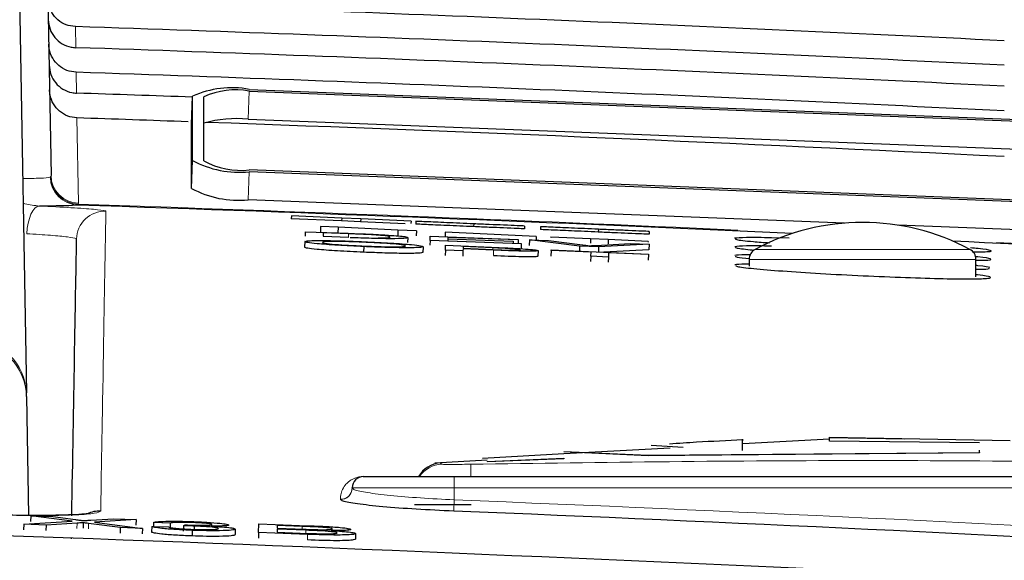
# Paper-space layout 'Blatt5' of a CAD drawing. Header units: millimetres. Extents: x 5 to 418, y 2 to 292.
# Tile 24 of 29: x 213.43 to 225.01, y 245.38 to 251.74. Entities that reach past the tile are written whole.
import ezdxf

# ---------------------------------------------------------------- set-up
doc = ezdxf.new("R2010")
doc.units = ezdxf.units.MM
doc.layers.add('SLD-0', color=7, linetype='Continuous')
doc.styles.add('SLDTEXTSTYLE0', font='TXT', dxfattribs={"width": 0.605})
doc.dimstyles.new('SLDDIMSTYLE4', dxfattribs={"dimtxt": 4.10931, "dimasz": 3.302, "dimexe": 0, "dimexo": 0.0625, "dimgap": 1.027327, "dimtad": 1, "dimlfac": 1.5, "dimrnd": 1e-09, "dimzin": 12, "dimdsep": 46, "dimtxsty": 'SLDTEXTSTYLE0', "dimsah": 1, "dimcen": 0.09, "dimadec": 0, "dimazin": 3, "dimtfac": 1, "dimtofl": 0, "dimtmove": 0, "dimatfit": 3, "dimfxl": 1, "dimfrac": 2, "dimtolj": 1, "dimtzin": 12, "dimarcsym": 0})

# ---------------------------------------------------------------- blocks, each defined once
blk = doc.blocks.new('_D_22')
at = {"layer": 'SLD-0', "color": 7}
for p, q in [((125.674, 135.231), (125.674, 269.424)), ((310.341, 135.218), (310.341, 269.424)), ((310.341, 268.424), (125.674, 268.424))]:
    blk.add_line(p, q, dxfattribs=at)
for points in [[(125.674, 268.424), (128.976, 267.916), (128.976, 268.932)], [(310.341, 268.424), (307.039, 268.932), (307.039, 267.916)]]:
    blk.add_solid(points, dxfattribs=at)
at = {"layer": 'SLD-0', "color": 7, "insert": (213.304, 273.881), "char_height": 4.2333, "attachment_point": 1, "style": 'SLDTEXTSTYLE0'}
blk.add_mtext('277', dxfattribs=at)

psp = doc.layouts.new('Blatt5')

# ---------------------------------------------------------------- linework, layer by layer
at = {"color": 7, "linetype": 'Continuous', "lineweight": 25}
for p, q in [((213.3515, 256.4752), (213.5108, 247.3475)), ((213.6858, 256.4752), (213.8005, 249.9044)), ((216.1313, 250.9196), (228.1218, 250.4492)), ((216.1313, 250.898), (228.1218, 250.4276)), ((215.4519, 250.5092), (215.4652, 250.8379)), ((215.4652, 250.0834), (215.4652, 250.8379)), ((215.5984, 250.0781), (215.5984, 250.8327)), ((215.4519, 249.7547), (215.4519, 250.5092)), ((216.1181, 250.5693), (228.1086, 250.0989)), ((228.1218, 249.5006), (216.1313, 249.971)), ((228.1218, 249.479), (216.1313, 249.9494)), ((223.1284, 249.3457), (216.1181, 249.6207)), ((216.6269, 249.4303), (216.6255, 249.397)), ((217.2163, 249.3714), (216.6255, 249.397)), ((217.2178, 249.4047), (216.6269, 249.4303)), ((217.2178, 249.4047), (217.2163, 249.3714)), ((217.4403, 249.3616), (217.2163, 249.3714)), ((217.4417, 249.3949), (217.2178, 249.4047)), ((217.4417, 249.3949), (217.4403, 249.3616)), ((217.9624, 249.339), (217.4403, 249.3616)), ((218.0329, 249.3693), (217.4417, 249.3949)), ((218.0329, 249.3693), (218.0317, 249.3412)), ((218.0907, 249.3668), (218.0893, 249.3335)), ((218.7699, 249.3373), (218.7685, 249.304)), ((216.7915, 249.193), (216.7938, 249.2437)), ((216.7938, 249.2437), (217.295, 249.2256)), ((216.9701, 249.3062), (216.967, 249.2396)), ((216.9747, 249.2392), (216.967, 249.2396)), ((217.1767, 249.2967), (216.9701, 249.3062)), ((217.0002, 249.2304), (216.9984, 249.1914)), ((217.0002, 249.2304), (216.9988, 249.1914)), ((217.2973, 249.2197), (217.0002, 249.2304)), ((217.1767, 249.2967), (217.1737, 249.2317)), ((217.8787, 249.2645), (217.1767, 249.2967)), ((217.8787, 249.2645), (217.876, 249.2045)), ((218.0971, 249.2545), (217.8787, 249.2645)), ((218.0971, 249.2545), (218.0944, 249.1959)), ((218.4352, 249.239), (218.4327, 249.1845)), ((219.5059, 249.19), (218.4352, 249.239)), ((219.3681, 249.3113), (219.3667, 249.278)), ((219.556, 249.3031), (219.5546, 249.2698)), ((220.2352, 249.2736), (220.2338, 249.2403)), ((220.8334, 249.2477), (220.832, 249.2144)), ((228.1086, 249.1503), (223.7612, 249.3209)), ((216.7851, 249.1275), (216.7822, 249.0609)), ((216.9984, 249.1914), (217.3006, 249.1804)), ((217.9953, 249.1752), (217.9932, 249.1187)), ((218.2572, 249.14), (218.2552, 249.0844)), ((218.2572, 249.14), (218.2595, 249.1908)), ((219.3283, 249.1013), (218.2572, 249.14)), ((218.2595, 249.1908), (219.293, 249.1534)), ((218.4649, 249.156), (218.4642, 249.1384)), ((218.4642, 249.1384), (219.3286, 249.1072)), ((218.4649, 249.156), (218.4643, 249.1384)), ((219.2354, 249.1281), (218.4649, 249.156)), ((218.4659, 249.1774), (218.4652, 249.1618)), ((218.4652, 249.1618), (219.2356, 249.134)), ((218.4659, 249.1774), (218.4653, 249.1618)), ((219.2927, 249.1476), (218.4659, 249.1774)), ((219.2354, 249.1281), (219.2347, 249.1105)), ((219.2356, 249.134), (219.2348, 249.1105)), ((219.2356, 249.134), (219.2354, 249.1281)), ((219.2927, 249.1476), (219.2913, 249.1085)), ((219.293, 249.1534), (219.2914, 249.1085)), ((219.293, 249.1534), (219.2927, 249.1476)), ((219.3286, 249.1072), (219.3264, 249.0464)), ((219.3286, 249.1072), (219.3283, 249.1013)), ((219.426, 249.1486), (219.4237, 249.084)), ((220.0148, 249.0765), (219.426, 249.1486)), ((219.426, 249.1486), (219.65, 249.1405)), ((219.5059, 249.19), (219.5039, 249.1458)), ((219.65, 249.1405), (220.0471, 249.0897)), ((219.6749, 249.1822), (219.6744, 249.1713)), ((220.1445, 249.1607), (219.6749, 249.1822)), ((220.1445, 249.1607), (220.1423, 249.1117)), ((220.3511, 249.1512), (220.1445, 249.1607)), ((220.2071, 249.0839), (220.6084, 249.1059)), ((220.3511, 249.1512), (220.3489, 249.1029)), ((220.8207, 249.1297), (220.3511, 249.1512)), ((220.6084, 249.1059), (220.8324, 249.0978)), ((220.8207, 249.1297), (220.8204, 249.1222)), ((222.4768, 249.1686), (222.2715, 249.1733)), ((217.479, 249.0696), (217.4761, 249.003)), ((218.1753, 249.0683), (218.1724, 249.0017)), ((218.4371, 249.029), (218.4344, 248.9658)), ((218.4371, 249.029), (218.4395, 249.0851)), ((218.6437, 249.0201), (218.4371, 249.029)), ((218.4395, 249.0851), (218.9778, 249.0619)), ((218.6437, 249.0201), (218.641, 248.9575)), ((218.6447, 249.0431), (218.6437, 249.0201)), ((219.0037, 249.0277), (218.6447, 249.0431)), ((218.6459, 249.0697), (218.645, 249.0496)), ((218.645, 249.0496), (218.9984, 249.0344)), ((218.9958, 249.0546), (218.6459, 249.0697)), ((219.3283, 249.1013), (219.3261, 249.0409)), ((219.5284, 249.022), (219.5256, 248.9566)), ((219.6791, 249.0252), (219.6762, 248.9588)), ((219.6791, 249.0252), (219.6794, 249.0317)), ((220.1488, 249.005), (219.6791, 249.0252)), ((219.6794, 249.0317), (220.8253, 248.9823)), ((220.0148, 249.0765), (220.0126, 249.0173)), ((220.2388, 249.0684), (220.0148, 249.0765)), ((220.1466, 248.9554), (220.1488, 249.005)), ((220.2388, 249.0684), (220.2366, 249.0077)), ((220.8324, 249.0978), (220.2388, 249.0684)), ((220.83, 249.0312), (220.2999, 249.005)), ((220.3554, 248.9961), (220.3533, 248.9465)), ((220.8251, 248.9759), (220.3554, 248.9961)), ((220.8324, 249.0978), (220.83, 249.0312)), ((220.1466, 248.9554), (220.144, 248.895)), ((220.3533, 248.9465), (220.1466, 248.9554)), ((220.3533, 248.9465), (220.3507, 248.8862)), ((220.8251, 248.9759), (220.8222, 248.9097)), ((220.8253, 248.9823), (220.8251, 248.9759)), ((222.0077, 248.9186), (222.0077, 248.8408)), ((224.6744, 248.7141), (224.6744, 248.9186)), ((213.5116, 247.3046), (213.5108, 247.3475)), ((213.5116, 247.3046), (213.5359, 245.9075)), ((222.9527, 246.8034), (221.9334, 246.747)), ((222.9527, 246.8259), (225.0758, 246.7864)), ((222.9527, 246.7791), (222.9527, 246.8259)), ((223.8354, 246.8028), (222.9527, 246.8193)), ((221.0793, 246.6996), (219.8305, 246.6304)), ((221.2313, 246.7057), (220.8558, 246.7309)), ((224.7171, 246.7594), (222.9527, 246.7791)), ((224.7171, 246.6485), (224.7171, 246.6728)), ((218.9285, 246.5569), (218.3139, 246.5195)), ((219.8305, 246.6304), (218.8722, 246.5773)), ((218.9279, 246.5419), (219.8291, 246.5791)), ((219.8291, 246.5724), (218.9279, 246.5352)), ((219.8291, 246.6598), (220.8217, 246.6151)), ((219.8291, 246.5791), (219.8291, 246.5724)), ((220.8217, 246.6084), (219.9064, 246.6496)), ((220.8217, 246.6151), (224.7171, 246.6485)), ((224.7171, 246.6418), (220.8217, 246.6084)), ((220.8217, 246.6151), (220.8217, 246.6084)), ((224.7171, 246.6485), (224.7171, 246.6418)), ((218.9279, 246.5419), (218.9279, 246.5352)), ((217.4744, 246.3636), (218.541, 246.3636)), ((218.541, 246.3636), (228.2744, 246.3636)), ((217.341, 246.2273), (217.341, 246.2303)), ((218.741, 246.0303), (218.0744, 246.0303)), ((213.5624, 245.9021), (213.5601, 245.8356)), ((214.0485, 245.8377), (213.5624, 245.9021)), ((213.5624, 245.9021), (213.8227, 245.8928)), ((213.8227, 245.8928), (214.0892, 245.8575)), ((214.2688, 245.8511), (214.5361, 245.8674)), ((214.5361, 245.8674), (214.8001, 245.8579)), ((213.4802, 245.8031), (213.4778, 245.7366)), ((213.4802, 245.8031), (214.0485, 245.8377)), ((213.7439, 245.7937), (213.4802, 245.8031)), ((213.7439, 245.7937), (213.7415, 245.7279)), ((214.1077, 245.8158), (213.7439, 245.7937)), ((214.1801, 245.8202), (214.1777, 245.7555)), ((214.6144, 245.7626), (214.2428, 245.8119)), ((214.8001, 245.8579), (214.3107, 245.8282)), ((214.3107, 245.8282), (214.8751, 245.7533)), ((214.6144, 245.7626), (214.6122, 245.6985)), ((214.8751, 245.7533), (214.6144, 245.7626)), ((214.8001, 245.8579), (214.7978, 245.7938)), ((214.8751, 245.7533), (214.8728, 245.6895)), ((214.9847, 245.7769), (214.9824, 245.7131)), ((214.9847, 245.7769), (215.1812, 245.7711)), ((215.0061, 245.8245), (215.0043, 245.7763)), ((215.2025, 245.8161), (215.0061, 245.8245)), ((215.2025, 245.8161), (215.2002, 245.7524)), ((215.3569, 245.7845), (215.3546, 245.7209)), ((215.3569, 245.7845), (215.3775, 245.7955)), ((215.484, 245.7813), (215.4829, 245.7493)), ((216.241, 245.7046), (216.2447, 245.8064)), ((216.2447, 245.8064), (216.8184, 245.7859)), ((216.4604, 245.7869), (216.4592, 245.7556)), ((216.4592, 245.7556), (216.7751, 245.7443)), ((216.7523, 245.7765), (216.4604, 245.7869)), ((214.0397, 245.6313), (214.04, 245.6392)), ((215.4604, 245.7311), (215.4581, 245.6675)), ((215.9671, 245.745), (215.9648, 245.6812)), ((216.241, 245.7046), (216.2387, 245.6404)), ((216.8163, 245.684), (216.241, 245.7046)), ((216.4588, 245.7439), (216.4576, 245.7086)), ((216.4576, 245.7086), (216.8201, 245.6957)), ((216.7965, 245.7318), (216.4588, 245.7439)), ((217.3815, 245.6931), (217.3792, 245.6266))]:
    psp.add_line(p, q, dxfattribs=at)
at = {"color": 7, "linetype": 'Continuous', "lineweight": 18}
for p, q in [((214.0865, 251.6577), (214.0908, 251.4097)), ((214.0959, 251.1206), (214.1001, 250.8752)), ((216.1181, 250.5693), (216.1313, 250.898)), ((214.1052, 250.5836), (214.1227, 249.58)), ((215.4519, 249.7547), (215.4652, 250.0834)), ((216.1181, 249.6207), (216.1313, 249.9494)), ((213.7925, 249.8848), (213.7991, 249.8934)), ((213.7991, 249.8934), (213.8005, 249.9044)), ((214.121, 249.5692), (214.1126, 249.5582)), ((214.1227, 249.58), (214.121, 249.5692)), ((217.2973, 249.2197), (217.296, 249.1829)), ((218.9958, 249.0546), (218.9949, 249.0345)), ((219.0037, 249.0277), (219.0009, 248.9633)), ((222.0779, 249.036), (223.341, 249.036)), ((223.341, 249.036), (224.6042, 249.036)), ((223.341, 248.9186), (222.0077, 248.9186)), ((224.6744, 248.9186), (223.341, 248.9186)), ((218.3809, 246.5217), (218.3948, 246.5093)), ((218.7345, 246.5088), (218.7374, 246.3636)), ((218.541, 246.3636), (218.541, 246.2303)), ((218.541, 246.2303), (217.341, 246.2303)), ((228.2744, 246.2303), (218.541, 246.2303)), ((218.541, 246.2303), (218.541, 246.0901)), ((217.2026, 246.0944), (217.2026, 246.0973)), ((218.541, 246.0901), (218.5357, 245.9571)), ((214.1077, 245.8158), (214.1054, 245.7509)), ((214.2428, 245.8119), (214.2405, 245.7473)), ((216.7523, 245.7765), (216.7512, 245.7452)), ((216.7965, 245.7318), (216.7952, 245.6966)), ((216.8163, 245.684), (216.814, 245.619))]:
    psp.add_line(p, q, dxfattribs=at)
at = {"color": 7, "linetype": 'Continuous', "lineweight": 18, "flags": 128}
psp.add_lwpolyline([(213.5156, 249.2212), (213.5211, 249.2846), (213.5315, 249.3454), (213.5463, 249.4013), (213.5651, 249.4503), (213.5871, 249.4907), (213.6116, 249.5208), (213.6376, 249.5397), (213.6641, 249.5465)], dxfattribs=at)
at = {"color": 7, "linetype": 'Continuous', "lineweight": 25}
for centre, radius, start, end in [((215.9257, 249.8386), 1.1003, 79.23271, 114.745), ((215.9669, 250.0333), 0.8803, 79.23271, 114.745), ((215.9824, 249.1659), 1.41, 84.47697, 105.80265), ((216.0144, 251.0916), 1.1481, 241.42054, 275.84355), ((216.0378, 250.8847), 0.9185, 241.42054, 275.84355), ((216.0012, 250.7629), 1.1481, 241.42054, 275.84355), ((192.0077, -410.4031), 660.3314, 87.3519445, 88.0816404), ((223.341, 246.6875), 2.6667, 61.72629, 118.27371), ((192.0077, -410.4031), 660.3314, 86.6708788, 87.1878986), ((222.141, 248.9186), 0.1333, 118.27371, 180), ((224.541, 248.9186), 0.1333, 0, 61.72629), ((218.4077, 246.1935), 0.3333, 94.66956, 149.3092), ((217.4744, 246.2303), 0.1333, 90, 180), ((217.9336, 246.4033), 0.0397, 262.38775, 269.99063), ((214.373, 245.6242), 0.3339, 88.04833, 115.67794), ((192.0077, -410.4031), 656.8961, 86.8357819, 87.6855494)]:
    psp.add_arc(centre, radius, start, end, dxfattribs=at)
at = {"color": 7, "linetype": 'Continuous', "lineweight": 18}
for centre, radius, start, end in [((214.1258, 249.8913), 0.3333, 181.11417, 267.7252), ((214.1331, 249.9031), 0.3341, 181.6716, 267.92261), ((214.1321, 249.9115), 0.3317, 181.2388, 268.37695), ((192.0077, -410.4031), 660.3427, 87.4077313, 88.0809463), ((214.4345, 249.1531), 0.3333, 88.04161, 178.98818), ((192.0077, -410.4031), 660.3427, 86.6710964, 87.1433513), ((212.857, 247.3253), 0.6542, 1.94592, 89.12568), ((212.8457, 247.2924), 0.6659, 1.05193, 88.04325), ((218.4077, 246.1762), 0.3333, 92.21588, 145.80103), ((217.4744, 246.4021), 0.0386, 262.30613, 269.99021), ((217.2078, 246.2304), 0.1332, 267.75258, 359.93993), ((217.2078, 246.2275), 0.1332, 267.75253, 359.93989), ((192.0077, -410.4031), 657.0292, 86.8357819, 87.6855494)]:
    psp.add_arc(centre, radius, start, end, dxfattribs=at)
at = {"color": 7, "linetype": 'Continuous', "lineweight": 25}
for centre, major_axis, start_param, end_param in [((192.0077, -411.9545), (0, 664.2657), 6.2334858, 6.2499487), ((192.0077, -408.8596), (0, 660.8862), 6.2332314, 6.2497711), ((192.0077, -411.9532), (0, 663.7304), 6.2334457, 6.2499079), ((192.0077, -408.8608), (0, 660.351), 6.2331909, 6.2497299), ((192.0077, -411.952), (0, 663.1952), 6.247808, 6.2498669), ((192.0077, -408.8621), (0, 659.8157), 6.247707, 6.2496885), ((192.0077, -408.8621), (0, 659.8157), 6.2331503, 6.2473851)]:
    psp.add_ellipse(centre, major_axis=major_axis, ratio=0.9999973, start_param=start_param, end_param=end_param, dxfattribs=at)
for points, knots in [([(214.0865, 251.6577), (214.0494, 251.6626), (213.9754, 251.6724), (213.8781, 251.7329), (213.8054, 251.8197), (213.7697, 251.9106), (213.7656, 251.9685), (213.7641, 251.9888)], [0, 0, 0, 0, 0.2188129, 0.4375815, 0.6575867, 0.8800086, 1, 1, 1, 1]), ([(213.7685, 251.7393), (213.7728, 251.7014), (213.7816, 251.6257), (213.8414, 251.5258), (213.9281, 251.4514), (214.0171, 251.4159), (214.0726, 251.4113), (214.0908, 251.4097)], [0, 0, 0, 0, 0.2236538, 0.447331, 0.6703222, 0.8918878, 1, 1, 1, 1]), ([(214.0959, 251.1206), (214.0588, 251.1255), (213.9847, 251.1354), (213.8874, 251.1958), (213.8147, 251.2826), (213.7791, 251.3735), (213.7749, 251.4314), (213.7735, 251.4517)], [0, 0, 0, 0, 0.2188189, 0.4375935, 0.6576048, 0.880033, 1, 1, 1, 1]), ([(213.7778, 251.2047), (213.7822, 251.1669), (213.7909, 251.0912), (213.8508, 250.9912), (213.9374, 250.9168), (214.0264, 250.8813), (214.0819, 250.8767), (214.1001, 250.8752)], [0, 0, 0, 0, 0.2236598, 0.4473429, 0.6703401, 0.8919116, 1, 1, 1, 1]), ([(214.1052, 250.5836), (214.0682, 250.5885), (213.9941, 250.5983), (213.8968, 250.6588), (213.8241, 250.7456), (213.7884, 250.8365), (213.7843, 250.8944), (213.7829, 250.9146)], [0, 0, 0, 0, 0.2188249, 0.4376055, 0.657623, 0.8800574, 1, 1, 1, 1]), ([(214.1126, 249.5582), (214.0753, 249.5544), (214.0035, 249.547), (213.7744, 249.5467), (213.6641, 249.5465)], [0, 0, 0, 0, 0.5189654, 1, 1, 1, 1]), ([(218.7699, 249.3373), (218.6601, 249.342), (218.4412, 249.3515), (218.2098, 249.3616), (218.1087, 249.366), (218.0967, 249.3665), (218.0907, 249.3668)], [0, 0, 0, 0, 0.2799551, 0.5580876, 0.7789116, 1, 1, 1, 1]), ([(219.3681, 249.3113), (219.3439, 249.3123), (219.2954, 249.3144), (219.1407, 249.3212), (218.9551, 249.3292), (218.8317, 249.3346), (218.7699, 249.3373)], [0, 0, 0, 0, 0.2802563, 0.5595462, 0.7795894, 1, 1, 1, 1]), ([(217.295, 249.2256), (217.3436, 249.2239), (217.4306, 249.2207), (217.5162, 249.2171), (217.5539, 249.2155)], [0, 0, 0, 0, 0.56017401, 1, 1, 1, 1]), ([(217.5395, 249.2099), (217.495, 249.2119), (217.4153, 249.2154), (217.3334, 249.2184), (217.2973, 249.2197)], [0, 0, 0, 0, 0.5592546, 1, 1, 1, 1]), ([(218.7685, 249.304), (218.6587, 249.3087), (218.4398, 249.3182), (218.2084, 249.3283), (218.1073, 249.3327), (218.0953, 249.3332), (218.0893, 249.3335)], [0, 0, 0, 0, 0.27995506, 0.55808759, 0.77891157, 1, 1, 1, 1]), ([(219.3667, 249.278), (219.3424, 249.279), (219.2939, 249.2811), (219.1392, 249.2879), (218.9536, 249.2959), (218.8302, 249.3013), (218.7685, 249.304)], [0, 0, 0, 0, 0.2802563, 0.5595462, 0.7795894, 1, 1, 1, 1]), ([(220.2338, 249.2403), (220.124, 249.2451), (219.9051, 249.2546), (219.6737, 249.2647), (219.5726, 249.269), (219.5606, 249.2696), (219.5546, 249.2698)], [0, 0, 0, 0, 0.2799551, 0.5580876, 0.7789116, 1, 1, 1, 1]), ([(220.2352, 249.2736), (220.1254, 249.2784), (219.9065, 249.2879), (219.6751, 249.298), (219.574, 249.3023), (219.562, 249.3029), (219.556, 249.3031)], [0, 0, 0, 0, 0.2799551, 0.5580876, 0.7789116, 1, 1, 1, 1]), ([(220.832, 249.2144), (220.8077, 249.2154), (220.7592, 249.2175), (220.6045, 249.2242), (220.4189, 249.2323), (220.2955, 249.2376), (220.2338, 249.2403)], [0, 0, 0, 0, 0.2802563, 0.5595462, 0.7795894, 1, 1, 1, 1]), ([(220.8334, 249.2477), (220.8092, 249.2487), (220.7607, 249.2508), (220.606, 249.2575), (220.4203, 249.2656), (220.297, 249.2709), (220.2352, 249.2736)], [0, 0, 0, 0, 0.2802563, 0.5595462, 0.7795894, 1, 1, 1, 1]), ([(214.0444, 245.9001), (214.0559, 246.5599), (214.0807, 247.9763), (214.0941, 248.7472), (214.1013, 249.159)], [0, 0, 0, 0, 0.46586619, 1, 1, 1, 1]), ([(216.7851, 249.1275), (216.7925, 249.1314), (216.8072, 249.1392), (216.9788, 249.142), (217.2236, 249.1373), (217.396, 249.1305), (217.4823, 249.127)], [0, 0, 0, 0, 0.2805704, 0.5595746, 0.7795608, 1, 1, 1, 1]), ([(217.479, 249.0696), (217.3731, 249.0746), (217.1616, 249.0846), (216.9275, 249.1024), (216.8064, 249.1171), (216.7922, 249.124), (216.7851, 249.1275)], [0, 0, 0, 0, 0.2796, 0.5587653, 0.7793103, 1, 1, 1, 1]), ([(217.4832, 249.1205), (217.4009, 249.1236), (217.2365, 249.1299), (217.0105, 249.1311), (216.9989, 249.1233), (216.9917, 249.1185)], [0, 0, 0, 0, 0.2801277, 0.5596529, 1, 1, 1, 1]), ([(216.9917, 249.1185), (216.9966, 249.1153), (217.0063, 249.1089), (217.1241, 249.0965), (217.2939, 249.0847), (217.4169, 249.079), (217.4784, 249.0761)], [0, 0, 0, 0, 0.2806566, 0.559885, 0.7798492, 1, 1, 1, 1]), ([(217.9953, 249.1752), (217.9877, 249.1717), (217.9727, 249.1649), (217.823, 249.1607), (217.5696, 249.1652), (217.4011, 249.1711), (217.3165, 249.174)], [0, 0, 0, 0, 0.28083997, 0.55995172, 0.77906847, 1, 1, 1, 1]), ([(217.4823, 249.127), (217.5901, 249.1219), (217.8056, 249.1116), (218.0425, 249.0935), (218.1586, 249.0787), (218.1697, 249.0718), (218.1753, 249.0683)], [0, 0, 0, 0, 0.2795644, 0.5585841, 0.7790872, 1, 1, 1, 1]), ([(217.9686, 249.0772), (217.9638, 249.0805), (217.954, 249.087), (217.8447, 249.0995), (217.6715, 249.1116), (217.546, 249.1175), (217.4832, 249.1205)], [0, 0, 0, 0, 0.2807967, 0.5600682, 0.779984, 1, 1, 1, 1]), ([(217.7886, 249.1828), (217.7822, 249.187), (217.7732, 249.193), (217.6564, 249.2033), (217.5784, 249.2077), (217.5395, 249.2099)], [0, 0, 0, 0, 0.55914968, 0.78004033, 1, 1, 1, 1]), ([(217.5539, 249.2155), (217.5973, 249.2135), (217.6748, 249.21), (217.7387, 249.206), (217.7669, 249.2042)], [0, 0, 0, 0, 0.5598465, 1, 1, 1, 1]), ([(217.6469, 249.1715), (217.6961, 249.1726), (217.7842, 249.1744), (217.7872, 249.1802), (217.7886, 249.1828)], [0, 0, 0, 0, 0.5574522, 1, 1, 1, 1]), ([(217.7669, 249.2042), (217.8099, 249.2011), (217.896, 249.1949), (217.9793, 249.1846), (217.9892, 249.1788), (217.9953, 249.1752)], [0, 0, 0, 0, 0.279769, 0.5599289, 1, 1, 1, 1]), ([(222.2715, 249.1733), (222.1607, 249.1746), (221.939, 249.1773), (221.8705, 249.1706), (221.8362, 249.1673)], [0, 0, 0, 0, 0.5000015, 1, 1, 1, 1]), ([(221.8456, 249.1619), (221.846, 249.1587), (221.8468, 249.1505), (221.9952, 249.1331), (222.1806, 249.119), (222.2471, 249.114)], [0, 0, 0, 0, 0.2980429, 0.7482659, 1, 1, 1, 1]), ([(217.4761, 249.003), (217.3703, 249.008), (217.1587, 249.0181), (216.9247, 249.0358), (216.8035, 249.0505), (216.7893, 249.0575), (216.7822, 249.0609)], [0, 0, 0, 0, 0.2796, 0.5587653, 0.7793103, 1, 1, 1, 1]), ([(218.1724, 249.0017), (218.163, 248.998), (218.1442, 248.9906), (217.9731, 248.988), (217.7286, 248.9931), (217.5603, 248.9997), (217.4761, 249.003)], [0, 0, 0, 0, 0.28035303, 0.55950225, 0.77963533, 1, 1, 1, 1]), ([(217.4784, 249.0761), (217.5588, 249.073), (217.7195, 249.0669), (217.8863, 249.0661), (217.9596, 249.0704), (217.9656, 249.075), (217.9686, 249.0772)], [0, 0, 0, 0, 0.2791002, 0.558192, 0.7788064, 1, 1, 1, 1]), ([(218.1753, 249.0683), (218.1659, 249.0646), (218.147, 249.0572), (217.9759, 249.0546), (217.7315, 249.0596), (217.5632, 249.0663), (217.479, 249.0696)], [0, 0, 0, 0, 0.280353, 0.5595023, 0.7796353, 1, 1, 1, 1]), ([(218.9778, 249.0619), (219.0186, 249.0601), (219.0913, 249.057), (219.1633, 249.0535), (219.195, 249.052)], [0, 0, 0, 0, 0.5601005, 1, 1, 1, 1]), ([(219.1645, 249.0469), (219.1332, 249.0484), (219.0773, 249.0511), (219.0207, 249.0536), (218.9958, 249.0546)], [0, 0, 0, 0, 0.5595849, 1, 1, 1, 1]), ([(218.9984, 249.0344), (219.0433, 249.0325), (219.1327, 249.0288), (219.2531, 249.0256), (219.3143, 249.027), (219.3193, 249.0295), (219.3217, 249.0307)], [0, 0, 0, 0, 0.2814007, 0.5597529, 0.7793558, 1, 1, 1, 1]), ([(219.5284, 249.022), (219.5205, 249.0196), (219.5047, 249.0146), (219.3174, 249.0146), (219.1228, 249.0227), (219.0037, 249.0277)], [0, 0, 0, 0, 0.28075119, 0.55970847, 1, 1, 1, 1]), ([(219.3217, 249.0307), (219.3199, 249.0319), (219.3163, 249.0343), (219.2804, 249.0387), (219.2288, 249.0431), (219.1859, 249.0456), (219.1645, 249.0469)], [0, 0, 0, 0, 0.2802608, 0.5600775, 0.7801497, 1, 1, 1, 1]), ([(219.195, 249.052), (219.2481, 249.0492), (219.3541, 249.0437), (219.463, 249.0347), (219.5195, 249.0273), (219.5254, 249.0238), (219.5284, 249.022)], [0, 0, 0, 0, 0.28001296, 0.55891045, 0.77939555, 1, 1, 1, 1]), ([(220.0471, 249.0897), (220.0634, 249.0876), (220.0926, 249.0838), (220.1166, 249.0802), (220.1272, 249.0786)], [0, 0, 0, 0, 0.5599982, 1, 1, 1, 1]), ([(220.1272, 249.0786), (220.1408, 249.0797), (220.165, 249.0816), (220.1943, 249.0832), (220.2071, 249.0839)], [0, 0, 0, 0, 0.5599723, 1, 1, 1, 1]), ([(222.2718, 249.0757), (222.1612, 249.0768), (221.94, 249.079), (221.8719, 249.0719), (221.8378, 249.0683)], [0, 0, 0, 0, 0.50000213, 1, 1, 1, 1]), ([(221.8473, 249.0627), (221.846, 249.0592), (221.8428, 249.051), (221.9728, 249.0375), (222.049, 249.0296)], [0, 0, 0, 0, 0.41350222, 1, 1, 1, 1]), ([(224.638, 249.0073), (224.7087, 249.008), (224.855, 249.0095), (224.8625, 249.0238), (224.7762, 249.0394), (224.6412, 249.0511), (224.6101, 249.0538)], [0, 0, 0, 0, 0.2891702, 0.598123, 0.9073529, 1, 1, 1, 1]), ([(219.5255, 248.9555), (219.5176, 248.953), (219.5019, 248.9481), (219.3145, 248.9481), (219.12, 248.9562), (219.0009, 248.9611)], [0, 0, 0, 0, 0.2807512, 0.5597085, 1, 1, 1, 1]), ([(222.0207, 248.973), (222.0065, 248.9731), (221.8915, 248.9734), (221.8638, 248.9683), (221.8395, 248.9638)], [0, 0, 0, 0, 0.1235933, 1, 1, 1, 1]), ([(221.849, 248.958), (221.8466, 248.9544), (221.8416, 248.9469), (221.9523, 248.935), (222.0102, 248.9287)], [0, 0, 0, 0, 0.4766894, 1, 1, 1, 1]), ([(224.6826, 248.9081), (224.7342, 248.9089), (224.8596, 248.9108), (224.8561, 248.9251), (224.7883, 248.9396), (224.6776, 248.9496), (224.6678, 248.9505)], [0, 0, 0, 0, 0.249493, 0.6070487, 0.9649581, 1, 1, 1, 1]), ([(222.0077, 248.8641), (221.9985, 248.8641), (221.8898, 248.8641), (221.8645, 248.8588), (221.8413, 248.854)], [0, 0, 0, 0, 0.08447407, 1, 1, 1, 1]), ([(221.8509, 248.848), (221.8508, 248.8441), (221.8508, 248.8345), (222.0444, 248.8113), (222.3838, 248.7826), (222.8381, 248.753), (223.3476, 248.7261), (223.8565, 248.7048), (224.3069, 248.6915), (224.6466, 248.688), (224.8433, 248.6946), (224.8553, 248.7111), (224.7866, 248.7267), (224.6805, 248.7367), (224.6744, 248.7373)], [0, 0, 0, 0, 0.0622323, 0.1553962, 0.2487061, 0.34212, 0.4355531, 0.5289113, 0.6221299, 0.7152023, 0.8081862, 0.9011814, 0.9942858, 1, 1, 1, 1]), ([(224.8386, 248.8217), (224.8144, 248.8285), (224.7885, 248.8357), (224.6812, 248.8456), (224.6744, 248.8463)], [0, 0, 0, 0, 0.9358761, 1, 1, 1, 1]), ([(224.6744, 248.8024), (224.7318, 248.8032), (224.8394, 248.8047), (224.8329, 248.8126), (224.8299, 248.8163)], [0, 0, 0, 0, 0.5336042, 1, 1, 1, 1]), ([(221.9313, 246.7951), (221.751, 246.7863), (221.4645, 246.7723), (221.1783, 246.7532), (221.0724, 246.746)], [0, 0, 0, 0, 0.6296582, 1, 1, 1, 1]), ([(221.9313, 246.6701), (221.9313, 246.7473), (221.9313, 246.8358), (221.9313, 246.7899), (221.9313, 246.7841)], [0, 0, 0, 0, 0.8724085, 1, 1, 1, 1]), ([(217.4692, 246.3639), (217.5442, 246.3639), (217.6976, 246.3639), (217.8503, 246.3639), (217.9284, 246.3639)], [0, 0, 0, 0, 0.4887733, 1, 1, 1, 1]), ([(218.5357, 245.9571), (218.3857, 245.9641), (218.0857, 245.9781), (217.6863, 246.0085), (217.3847, 246.0417), (217.2252, 246.0717), (217.209, 246.0879), (217.2026, 246.0944)], [0, 0, 0, 0, 0.2145899, 0.429169, 0.6441593, 0.8595151, 1, 1, 1, 1]), ([(231.1675, 244.8711), (223.6702, 245.2389), (208.6758, 245.9745), (188.1065, 246.0908), (169.4929, 245.7292), (158.3974, 245.1571), (152.8479, 244.8709)], [0, 0, 0, 0, 0.2873416, 0.5746813, 0.7872745, 1, 1, 1, 1]), ([(214.2571, 245.9305), (214.2562, 245.9303), (214.2535, 245.9297), (214.1889, 245.9211), (214.0309, 245.9111), (213.7275, 245.9044), (213.3708, 245.9058), (213.133, 245.9142), (213.0513, 245.9171)], [0, 0, 0, 0, 0.0528426, 0.1658955, 0.3427841, 0.585781, 0.8577928, 1, 1, 1, 1]), ([(214.0892, 245.8575), (214.1063, 245.8552), (214.1302, 245.8519), (214.1596, 245.8477), (214.1654, 245.8459), (214.1683, 245.845)], [0, 0, 0, 0, 0.5612769, 0.7817626, 1, 1, 1, 1]), ([(214.1801, 245.8202), (214.1664, 245.8194), (214.1421, 245.8179), (214.1182, 245.8164), (214.1077, 245.8158)], [0, 0, 0, 0, 0.56000161, 1, 1, 1, 1]), ([(214.1683, 245.845), (214.1871, 245.8461), (214.2205, 245.8481), (214.254, 245.8502), (214.2688, 245.8511)], [0, 0, 0, 0, 0.5599999, 1, 1, 1, 1]), ([(214.2428, 245.8119), (214.231, 245.8135), (214.21, 245.8162), (214.1892, 245.819), (214.1801, 245.8202)], [0, 0, 0, 0, 0.5599998, 1, 1, 1, 1]), ([(215.4604, 245.7311), (215.3936, 245.7339), (215.2602, 245.7395), (215.1055, 245.7526), (215.0106, 245.7656), (214.9933, 245.7731), (214.9847, 245.7769)], [0, 0, 0, 0, 0.2799105, 0.5592491, 0.7794763, 1, 1, 1, 1]), ([(215.0061, 245.8245), (215.0213, 245.8279), (215.0517, 245.8347), (215.1676, 245.8394), (215.3109, 245.8391), (215.407, 245.8361), (215.4552, 245.8346)], [0, 0, 0, 0, 0.2802532, 0.5595228, 0.7795924, 1, 1, 1, 1]), ([(215.1812, 245.7711), (215.1912, 245.7682), (215.2111, 245.7622), (215.2751, 245.7533), (215.3712, 245.7465), (215.4356, 245.7439), (215.4679, 245.7426)], [0, 0, 0, 0, 0.2808811, 0.5600727, 0.7796532, 1, 1, 1, 1]), ([(215.4609, 245.8226), (215.4247, 245.8237), (215.3525, 245.8258), (215.2675, 245.8247), (215.2206, 245.821), (215.2085, 245.8178), (215.2025, 245.8161)], [0, 0, 0, 0, 0.2800014, 0.5591308, 0.7793201, 1, 1, 1, 1]), ([(215.484, 245.7813), (215.4599, 245.7821), (215.4169, 245.7834), (215.3752, 245.7842), (215.3569, 245.7845)], [0, 0, 0, 0, 0.55977209, 1, 1, 1, 1]), ([(215.3775, 245.7955), (215.3828, 245.7953), (215.3922, 245.7949), (215.4016, 245.7945), (215.4058, 245.7944)], [0, 0, 0, 0, 0.5600031, 1, 1, 1, 1]), ([(215.4058, 245.7944), (215.4446, 245.7932), (215.5223, 245.7909), (215.6225, 245.7906), (215.6864, 245.7938), (215.6912, 245.7977), (215.6937, 245.7997)], [0, 0, 0, 0, 0.2806803, 0.5609514, 0.7800568, 1, 1, 1, 1]), ([(215.4552, 245.8346), (215.516, 245.832), (215.6374, 245.8268), (215.7848, 245.8153), (215.8737, 245.8032), (215.8846, 245.7965), (215.8901, 245.7931)], [0, 0, 0, 0, 0.2801842, 0.5598553, 0.7799999, 1, 1, 1, 1]), ([(215.6937, 245.7997), (215.6899, 245.8021), (215.6825, 245.8068), (215.6179, 245.814), (215.54, 245.8194), (215.4873, 245.8215), (215.4609, 245.8226)], [0, 0, 0, 0, 0.27946, 0.5589523, 0.7792553, 1, 1, 1, 1]), ([(215.4679, 245.7426), (215.5132, 245.7413), (215.6038, 245.7386), (215.7052, 245.7405), (215.7623, 245.7454), (215.7679, 245.7499), (215.7706, 245.7521)], [0, 0, 0, 0, 0.2798831, 0.5589932, 0.779319, 1, 1, 1, 1]), ([(215.7706, 245.7521), (215.7664, 245.7551), (215.7579, 245.7611), (215.6808, 245.7702), (215.5841, 245.7773), (215.5174, 245.78), (215.484, 245.7813)], [0, 0, 0, 0, 0.2797467, 0.5591709, 0.7794436, 1, 1, 1, 1]), ([(215.8901, 245.7931), (215.8866, 245.7908), (215.8794, 245.7862), (215.8126, 245.7808), (215.7305, 245.7806), (215.6804, 245.7804)], [0, 0, 0, 0, 0.2804963, 0.5610033, 1, 1, 1, 1]), ([(215.6804, 245.7804), (215.7265, 245.7777), (215.8188, 245.7724), (215.913, 245.7623), (215.9611, 245.7528), (215.9651, 245.7476), (215.9671, 245.745)], [0, 0, 0, 0, 0.2798072, 0.5591854, 0.7794082, 1, 1, 1, 1]), ([(217.1081, 245.7479), (217.1036, 245.7508), (217.0969, 245.7552), (217.0501, 245.7616), (216.9463, 245.7701), (216.8385, 245.7737), (216.7523, 245.7765)], [0, 0, 0, 0, 0.2495123, 0.3750187, 0.5002443, 1, 1, 1, 1]), ([(216.8184, 245.7859), (216.8864, 245.7834), (217.0219, 245.7782), (217.1987, 245.7663), (217.3035, 245.7528), (217.3173, 245.7452), (217.3242, 245.7414)], [0, 0, 0, 0, 0.2811161, 0.5600262, 0.7801115, 1, 1, 1, 1]), ([(216.9593, 245.739), (216.9838, 245.7387), (217.0327, 245.7383), (217.0967, 245.741), (217.1038, 245.7453), (217.1081, 245.7479)], [0, 0, 0, 0, 0.2808695, 0.5610626, 1, 1, 1, 1]), ([(215.458, 245.6646), (215.3912, 245.6674), (215.2578, 245.673), (215.1032, 245.6861), (215.0082, 245.6991), (214.991, 245.7066), (214.9823, 245.7104)], [0, 0, 0, 0, 0.2799105, 0.5592491, 0.7794763, 1, 1, 1, 1]), ([(215.9647, 245.6785), (215.9556, 245.674), (215.9374, 245.6649), (215.7975, 245.6594), (215.6301, 245.6593), (215.5154, 245.6629), (215.458, 245.6646)], [0, 0, 0, 0, 0.2794007, 0.5590642, 0.7793783, 1, 1, 1, 1]), ([(215.9671, 245.745), (215.958, 245.7405), (215.9397, 245.7314), (215.7999, 245.7258), (215.6325, 245.7258), (215.5178, 245.7293), (215.4604, 245.7311)], [0, 0, 0, 0, 0.27940068, 0.55906421, 0.77937834, 1, 1, 1, 1]), ([(216.7751, 245.7443), (216.8099, 245.7431), (216.8719, 245.7409), (216.9326, 245.7396), (216.9593, 245.739)], [0, 0, 0, 0, 0.560393, 1, 1, 1, 1]), ([(217.1654, 245.701), (217.1608, 245.7041), (217.1538, 245.7087), (217.104, 245.7153), (217.0003, 245.7245), (216.887, 245.7285), (216.7965, 245.7318)], [0, 0, 0, 0, 0.2498018, 0.3755461, 0.5011539, 1, 1, 1, 1]), ([(217.3815, 245.6931), (217.3766, 245.6899), (217.3668, 245.6835), (217.2918, 245.6771), (217.1132, 245.6742), (216.9388, 245.68), (216.8163, 245.684)], [0, 0, 0, 0, 0.1871427, 0.3743187, 0.5607862, 1, 1, 1, 1]), ([(216.8201, 245.6957), (216.8446, 245.6948), (216.8885, 245.6932), (216.932, 245.692), (216.9512, 245.6915)], [0, 0, 0, 0, 0.56009932, 1, 1, 1, 1]), ([(216.9512, 245.6915), (216.9849, 245.6908), (217.0523, 245.6895), (217.1234, 245.6916), (217.1602, 245.6958), (217.1637, 245.6993), (217.1654, 245.701)], [0, 0, 0, 0, 0.2802899, 0.5590179, 0.7794024, 1, 1, 1, 1]), ([(217.3242, 245.7414), (217.3198, 245.739), (217.311, 245.734), (217.2366, 245.7283), (217.1478, 245.7279), (217.0935, 245.7277)], [0, 0, 0, 0, 0.280336, 0.5608003, 1, 1, 1, 1]), ([(217.0935, 245.7277), (217.138, 245.7251), (217.2269, 245.7198), (217.321, 245.71), (217.3742, 245.7007), (217.3791, 245.6956), (217.3815, 245.6931)], [0, 0, 0, 0, 0.2802111, 0.5596695, 0.7797087, 1, 1, 1, 1]), ([(217.3792, 245.6266), (217.3743, 245.6234), (217.3645, 245.617), (217.2894, 245.6106), (217.1109, 245.6077), (216.9364, 245.6135), (216.8139, 245.6176)], [0, 0, 0, 0, 0.1871427, 0.3743187, 0.5607862, 1, 1, 1, 1])]:
    psp.add_open_spline(points, degree=3, knots=knots, dxfattribs=at)
at = {"color": 7, "linetype": 'Continuous', "lineweight": 18}
for points, knots in [([(213.4667, 249.872), (213.542, 249.8721), (213.7134, 249.8725), (213.7641, 249.8804), (213.7925, 249.8848)], [0, 0, 0, 0, 0.439015, 1, 1, 1, 1]), ([(213.4718, 249.5802), (213.4793, 249.578), (213.5402, 249.56), (213.6062, 249.5528), (213.6641, 249.5465)], [0, 0, 0, 0, 0.1222366, 1, 1, 1, 1]), ([(213.6641, 249.5465), (213.7947, 249.5401), (214.0558, 249.5273), (214.3228, 249.5078), (214.4353, 249.4942), (214.4436, 249.488), (214.4459, 249.4862)], [0, 0, 0, 0, 0.2946916, 0.5893405, 0.8841722, 1, 1, 1, 1]), ([(214.4459, 249.4862), (214.4458, 249.4799), (214.4452, 249.4482), (214.4428, 249.3111), (214.4322, 248.7016), (214.4135, 247.6272), (214.3912, 246.3512), (214.3843, 245.9579)], [0, 0, 0, 0, 0.0088087, 0.0440433, 0.1849823, 0.7487663, 1, 1, 1, 1]), ([(214.1013, 249.159), (214.0996, 249.161), (214.0934, 249.1681), (214.0091, 249.1827), (213.8092, 249.2027), (213.6134, 249.215), (213.5156, 249.2212)], [0, 0, 0, 0, 0.11584913, 0.41074499, 0.70540532, 1, 1, 1, 1]), ([(218.3948, 246.5093), (218.3992, 246.5087), (218.408, 246.5075), (218.4672, 246.5068), (218.5529, 246.5068), (218.6473, 246.5074), (218.7098, 246.5084), (218.7345, 246.5088)], [0, 0, 0, 0, 0.2138471, 0.4292026, 0.6449166, 0.8596444, 1, 1, 1, 1]), ([(218.7345, 246.5088), (220.2919, 246.5306), (223.4074, 246.5741), (226.5228, 246.5306), (228.0809, 246.5088)], [0, 0, 0, 0, 0.4998954, 1, 1, 1, 1]), ([(217.2026, 246.0973), (217.2031, 246.1085), (217.2054, 246.1644), (217.2311, 246.2339), (217.2925, 246.2994), (217.3322, 246.3273), (217.366, 246.3438), (217.393, 246.3533), (217.4188, 246.3593), (217.4381, 246.3628), (217.4615, 246.3639), (217.4677, 246.3639), (217.4692, 246.3639)], [0, 0, 0, 0, 0.1187958, 0.5940496, 0.7569485, 0.8560529, 0.9159262, 0.9518655, 0.9733043, 0.994839, 0.9987729, 1, 1, 1, 1]), ([(217.341, 246.2273), (217.3468, 246.2209), (217.3614, 246.2046), (217.5049, 246.1747), (217.7764, 246.1414), (218.136, 246.111), (218.406, 246.0971), (218.541, 246.0901)], [0, 0, 0, 0, 0.14047697, 0.35584645, 0.57085946, 0.78544322, 1, 1, 1, 1]), ([(214.3843, 245.9579), (214.3694, 245.9487), (214.3396, 245.9302), (214.1091, 245.9119), (213.7702, 245.9035), (213.3958, 245.9054), (213.1488, 245.9122), (213.0514, 245.9149)], [0, 0, 0, 0, 0.2149317, 0.4298773, 0.6448764, 0.8598859, 1, 1, 1, 1])]:
    psp.add_open_spline(points, degree=3, knots=knots, dxfattribs=at)

# ---------------------------------------------------------------- dimensions: what is measured, and where the dimension line sits
at = {"layer": 'SLD-0', "color": 7}
dim = psp.add_linear_dim(base=(125.6742, 268.424), p1=(310.3406, 135.2182), p2=(125.6742, 135.2311), dimstyle='SLDDIMSTYLE4', dxfattribs=at)
dim.commit()
dim.dimension.update_dxf_attribs({"geometry": '_D_22', "text_midpoint": (218.0074, 268.424), "dimtype": 160})

doc.saveas('drawing.dxf')
